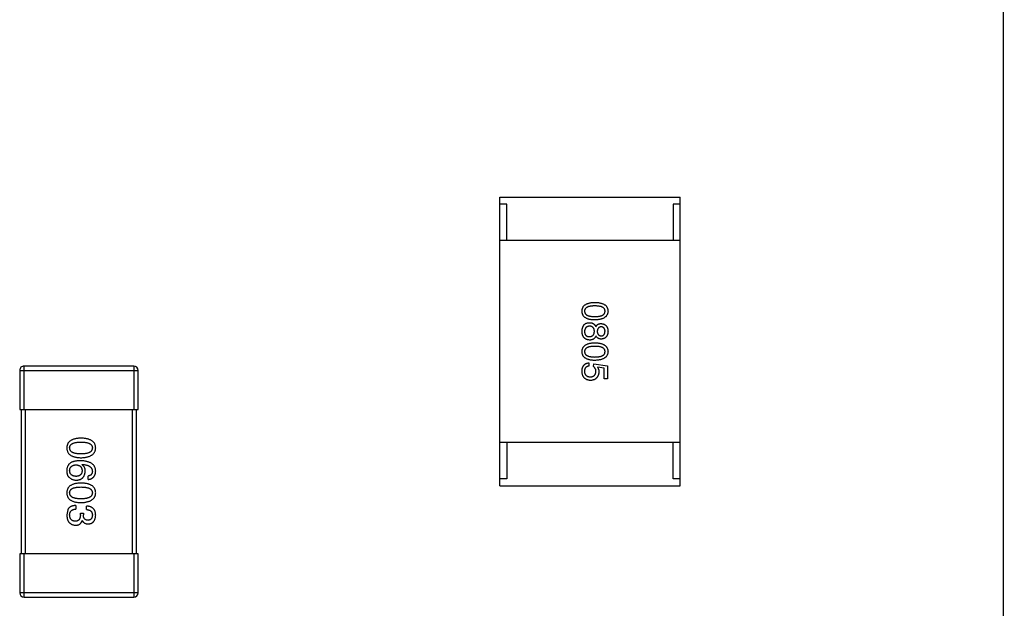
# Model space of a CAD drawing. Header units: inches. Extents: x -100 to 126, y -58 to 58.
# Tile 62 of 118: x 109.39 to 116.21, y -10.32 to -6.24. Entities that reach past the tile are written whole.
import ezdxf

# ---------------------------------------------------------------- set-up
doc = ezdxf.new("R2010")
doc.units = ezdxf.units.IN
doc.header["$LTSCALE"] = 1.21
doc.header["$MEASUREMENT"] = 0
doc.layers.get('0').update_dxf_attribs({"linetype": 'CONTINUOUS'})

msp = doc.modelspace()

# ---------------------------------------------------------------- linework, layer by layer
at = {"color": 7, "linetype": 'Continuous'}
for p, q in [((116.2082, -55.7893), (116.2011, 16.0874)), ((112.7137, -7.4694), (113.9637, -7.4694)), ((112.7137, -9.4694), (112.7137, -7.4694)), ((113.9637, -9.4694), (113.9637, -7.4694)), ((112.7637, -7.5194), (112.7137, -7.5194)), ((112.7637, -7.7694), (112.7637, -7.5194)), ((113.9637, -7.5194), (113.9137, -7.5194)), ((113.9137, -7.5194), (113.9137, -7.7694)), ((113.9637, -7.7694), (112.7137, -7.7694)), ((110.1787, -8.6393), (109.4187, -8.6393)), ((109.4187, -8.9393), (109.4187, -8.6393)), ((110.1787, -8.6393), (110.1787, -8.9393)), ((113.3306, -8.6171), (113.3306, -8.6397)), ((113.3631, -8.6427), (113.3641, -8.624)), ((113.3641, -8.624), (113.4595, -8.6368)), ((113.4378, -8.6535), (113.3896, -8.6466)), ((113.4378, -8.7283), (113.4378, -8.6535)), ((113.4595, -8.6368), (113.4595, -8.7283)), ((109.3887, -8.6693), (110.2087, -8.6693)), ((109.3887, -8.6693), (109.3887, -8.9393)), ((110.2087, -8.9393), (110.2087, -8.6693)), ((113.4595, -8.7283), (113.4378, -8.7283)), ((109.3887, -8.9393), (110.2087, -8.9393)), ((109.3987, -8.9393), (109.3987, -9.9393)), ((109.4287, -9.9393), (109.4287, -8.9393)), ((110.1687, -8.9393), (110.1687, -9.9393)), ((110.1987, -9.9393), (110.1987, -8.9393)), ((113.9637, -9.1694), (112.7137, -9.1694)), ((112.7637, -9.1694), (112.7637, -9.4194)), ((113.9137, -9.4194), (113.9137, -9.1694)), ((109.8188, -9.321), (109.8199, -9.32)), ((109.8625, -9.4249), (109.8625, -9.4008)), ((112.7637, -9.4194), (112.7137, -9.4194)), ((112.7137, -9.4694), (113.9637, -9.4694)), ((113.9637, -9.4194), (113.9137, -9.4194)), ((109.7784, -9.6046), (109.7784, -9.6297)), ((109.8505, -9.633), (109.8505, -9.609)), ((109.7215, -9.6341), (109.715, -9.6702)), ((109.809, -9.6571), (109.8297, -9.6571)), ((109.809, -9.6691), (109.809, -9.6571)), ((109.8297, -9.6571), (109.8297, -9.6702)), ((109.8221, -9.7084), (109.821, -9.7084)), ((110.2087, -9.9393), (109.3887, -9.9393)), ((109.3887, -9.9393), (109.3887, -10.2093)), ((109.4187, -10.2393), (109.4187, -9.9393)), ((110.1787, -9.9393), (110.1787, -10.2393)), ((110.2087, -10.2093), (110.2087, -9.9393)), ((110.2087, -10.2093), (109.3887, -10.2093)), ((109.4187, -10.2393), (110.1787, -10.2393))]:
    msp.add_line(p, q, dxfattribs=at)
for centre, start, end in [((109.4187, -8.6693), 89.9999, 179.9999), ((110.1787, -8.6693), 359.9999, 89.9999), ((109.4187, -10.2093), 179.9999, 269.9999), ((110.1787, -10.2093), 269.9999, 359.9999)]:
    msp.add_arc(centre, 0.03, start, end, dxfattribs=at)
for points, knots in [([(113.2834, -8.2594), (113.2835, -8.257), (113.2837, -8.2524), (113.2849, -8.2456), (113.2867, -8.2393), (113.2892, -8.2334), (113.2924, -8.228), (113.2962, -8.223), (113.3008, -8.2185), (113.3061, -8.2145), (113.3119, -8.2109), (113.3185, -8.2078), (113.3258, -8.2051), (113.3337, -8.2029), (113.3423, -8.201), (113.3516, -8.1997), (113.3615, -8.1988), (113.3684, -8.1986), (113.3719, -8.1984)], [0, 0, 0, 0, 0.059135, 0.115606, 0.169241, 0.221578, 0.273261, 0.324749, 0.377329, 0.431642, 0.488541, 0.548597, 0.612232, 0.680174, 0.752504, 0.829777, 0.912307, 1, 1, 1, 1]), ([(113.3719, -8.223), (113.3691, -8.223), (113.3635, -8.2231), (113.3555, -8.2235), (113.348, -8.2242), (113.3411, -8.2252), (113.3347, -8.2265), (113.3289, -8.228), (113.3236, -8.2299), (113.3189, -8.232), (113.3147, -8.2344), (113.3111, -8.2371), (113.308, -8.2401), (113.3055, -8.2434), (113.3035, -8.247), (113.3021, -8.2509), (113.3013, -8.2551), (113.3012, -8.2579), (113.3011, -8.2594)], [0, 0, 0, 0, 0.096457, 0.187288, 0.27178, 0.350132, 0.423455, 0.491343, 0.554037, 0.612253, 0.666313, 0.717038, 0.764921, 0.811214, 0.856775, 0.902988, 0.950234, 1, 1, 1, 1]), ([(113.3719, -8.1984), (113.3756, -8.1986), (113.3827, -8.1988), (113.393, -8.1997), (113.4025, -8.201), (113.4114, -8.2029), (113.4196, -8.2051), (113.4271, -8.2078), (113.4339, -8.2109), (113.44, -8.2145), (113.4454, -8.2185), (113.4501, -8.223), (113.4542, -8.228), (113.4575, -8.2334), (113.46, -8.2393), (113.4619, -8.2456), (113.4631, -8.2524), (113.4633, -8.257), (113.4634, -8.2594)], [0, 0, 0, 0, 0.088823, 0.172287, 0.250296, 0.323438, 0.392244, 0.456221, 0.516635, 0.573871, 0.628, 0.680335, 0.731489, 0.782557, 0.834044, 0.886738, 0.942089, 1, 1, 1, 1]), ([(113.4428, -8.2594), (113.4427, -8.2579), (113.4426, -8.2551), (113.4418, -8.2509), (113.4404, -8.247), (113.4384, -8.2434), (113.4359, -8.2401), (113.4328, -8.2371), (113.4292, -8.2344), (113.425, -8.232), (113.4203, -8.2299), (113.415, -8.228), (113.4091, -8.2265), (113.4028, -8.2252), (113.3958, -8.2242), (113.3884, -8.2235), (113.3803, -8.2231), (113.3748, -8.223), (113.3719, -8.223)], [0, 0, 0, 0, 0.049764, 0.097007, 0.143217, 0.188577, 0.235116, 0.282997, 0.333719, 0.387776, 0.445989, 0.508679, 0.576563, 0.649481, 0.728235, 0.812722, 0.903548, 1, 1, 1, 1]), ([(113.3719, -8.3204), (113.3684, -8.3203), (113.3615, -8.32), (113.3516, -8.3191), (113.3423, -8.3178), (113.3337, -8.316), (113.3258, -8.3137), (113.3185, -8.311), (113.312, -8.3079), (113.306, -8.3043), (113.3008, -8.3003), (113.2962, -8.2958), (113.2924, -8.2908), (113.2892, -8.2854), (113.2867, -8.2795), (113.2849, -8.2732), (113.2837, -8.2665), (113.2835, -8.2618), (113.2834, -8.2594)], [0, 0, 0, 0, 0.08769, 0.170218, 0.24749, 0.319818, 0.387758, 0.451391, 0.511445, 0.568185, 0.622681, 0.67526, 0.726746, 0.778428, 0.830764, 0.884397, 0.940866, 1, 1, 1, 1]), ([(113.3011, -8.2594), (113.3012, -8.2609), (113.3014, -8.2639), (113.3023, -8.2682), (113.3038, -8.2721), (113.3058, -8.2758), (113.3084, -8.2792), (113.3115, -8.2823), (113.3152, -8.2851), (113.3194, -8.2876), (113.3241, -8.2898), (113.3293, -8.2916), (113.3351, -8.2933), (113.3415, -8.2945), (113.3483, -8.2956), (113.3557, -8.2963), (113.3636, -8.2967), (113.3691, -8.2968), (113.3719, -8.2968)], [0, 0, 0, 0, 0.050879, 0.099377, 0.146973, 0.193618, 0.240619, 0.289461, 0.34047, 0.395283, 0.453059, 0.515633, 0.582666, 0.655287, 0.732971, 0.815933, 0.905166, 1, 1, 1, 1]), ([(113.3719, -8.2968), (113.3748, -8.2968), (113.3803, -8.2967), (113.3884, -8.2963), (113.3959, -8.2956), (113.4028, -8.2946), (113.4091, -8.2932), (113.415, -8.2917), (113.4203, -8.2898), (113.425, -8.2876), (113.4292, -8.2851), (113.4328, -8.2823), (113.4359, -8.2792), (113.4384, -8.2759), (113.4404, -8.2721), (113.4418, -8.2682), (113.4426, -8.2639), (113.4427, -8.2609), (113.4428, -8.2594)], [0, 0, 0, 0, 0.095719, 0.185854, 0.269738, 0.347952, 0.420315, 0.487894, 0.550245, 0.608186, 0.662454, 0.713283, 0.761375, 0.808209, 0.854301, 0.901312, 0.949396, 1, 1, 1, 1]), ([(113.4634, -8.2594), (113.4633, -8.2618), (113.463, -8.2664), (113.4617, -8.273), (113.4597, -8.2792), (113.4571, -8.285), (113.4537, -8.2904), (113.4497, -8.2953), (113.4449, -8.2998), (113.4395, -8.3038), (113.4334, -8.3075), (113.4267, -8.3106), (113.4192, -8.3133), (113.4111, -8.3156), (113.4022, -8.3175), (113.3928, -8.3189), (113.3826, -8.3199), (113.3756, -8.3202), (113.3719, -8.3204)], [0, 0, 0, 0, 0.057415, 0.112361, 0.16496, 0.216437, 0.267441, 0.318839, 0.371478, 0.426325, 0.483626, 0.544235, 0.608673, 0.677374, 0.750405, 0.828394, 0.911525, 1, 1, 1, 1]), ([(113.2834, -8.3993), (113.2835, -8.3973), (113.2837, -8.3933), (113.2844, -8.3875), (113.2854, -8.3819), (113.2868, -8.3765), (113.2884, -8.3713), (113.2903, -8.3663), (113.2926, -8.3615), (113.2943, -8.3585), (113.2952, -8.357)], [0, 0, 0, 0, 0.13653, 0.26876, 0.397215, 0.522413, 0.644414, 0.764201, 0.883142, 1, 1, 1, 1]), ([(113.2952, -8.357), (113.2964, -8.3555), (113.2987, -8.3526), (113.3029, -8.3488), (113.3074, -8.3456), (113.3124, -8.3431), (113.3179, -8.3412), (113.3237, -8.3399), (113.33, -8.3393), (113.3343, -8.3393), (113.3365, -8.3393)], [0, 0, 0, 0, 0.121334, 0.240101, 0.357317, 0.475776, 0.596894, 0.724283, 0.857844, 1, 1, 1, 1]), ([(113.3365, -8.3629), (113.3351, -8.363), (113.3324, -8.3632), (113.3285, -8.3639), (113.3248, -8.3648), (113.3214, -8.3659), (113.3183, -8.3673), (113.3154, -8.369), (113.3128, -8.371), (113.3104, -8.3732), (113.3083, -8.3757), (113.3065, -8.3784), (113.3049, -8.3814), (113.3036, -8.3847), (113.3026, -8.3882), (113.3018, -8.392), (113.3013, -8.3961), (113.3012, -8.3989), (113.3011, -8.4003)], [0, 0, 0, 0, 0.07252, 0.140686, 0.205443, 0.26703, 0.326354, 0.384104, 0.439766, 0.495311, 0.550984, 0.607613, 0.665493, 0.725807, 0.789411, 0.855451, 0.925738, 1, 1, 1, 1]), ([(113.3365, -8.3393), (113.3378, -8.3393), (113.3403, -8.3393), (113.344, -8.3398), (113.3476, -8.3403), (113.351, -8.3411), (113.3543, -8.3421), (113.3574, -8.3434), (113.3603, -8.3449), (113.3631, -8.3467), (113.3657, -8.3486), (113.3682, -8.3508), (113.3706, -8.3532), (113.3727, -8.3559), (113.3748, -8.3588), (113.3766, -8.3619), (113.3783, -8.3653), (113.3793, -8.3676), (113.3798, -8.3688)], [0, 0, 0, 0, 0.068822, 0.135337, 0.199038, 0.261214, 0.321766, 0.381425, 0.440344, 0.498682, 0.556705, 0.615561, 0.675694, 0.73661, 0.799456, 0.863789, 0.930545, 1, 1, 1, 1]), ([(113.369, -8.3993), (113.3689, -8.3979), (113.3688, -8.3952), (113.3683, -8.3913), (113.3676, -8.3876), (113.3666, -8.3841), (113.3654, -8.381), (113.364, -8.3781), (113.3623, -8.3754), (113.3604, -8.373), (113.3583, -8.3708), (113.3559, -8.3689), (113.3532, -8.3673), (113.3503, -8.3659), (113.3472, -8.3647), (113.3439, -8.3638), (113.3403, -8.3632), (113.3378, -8.363), (113.3365, -8.3629)], [0, 0, 0, 0, 0.076562, 0.148189, 0.216609, 0.28142, 0.343253, 0.401799, 0.459138, 0.514974, 0.570421, 0.626257, 0.682679, 0.740336, 0.80046, 0.863813, 0.929909, 1, 1, 1, 1]), ([(113.3798, -8.3688), (113.3806, -8.3669), (113.3821, -8.3633), (113.3852, -8.3585), (113.3888, -8.3543), (113.393, -8.351), (113.3978, -8.3483), (113.4031, -8.3466), (113.409, -8.3454), (113.4131, -8.3453), (113.4152, -8.3452)], [0, 0, 0, 0, 0.132742, 0.256795, 0.375957, 0.492237, 0.609618, 0.731133, 0.860269, 1, 1, 1, 1]), ([(113.4162, -8.3678), (113.4152, -8.3679), (113.4131, -8.3681), (113.4102, -8.3687), (113.4075, -8.3695), (113.4049, -8.3705), (113.4025, -8.3717), (113.4003, -8.3731), (113.3983, -8.3748), (113.3965, -8.3767), (113.3948, -8.3787), (113.3934, -8.3811), (113.3921, -8.3836), (113.3911, -8.3863), (113.3902, -8.3892), (113.3895, -8.3924), (113.3889, -8.3958), (113.3887, -8.3981), (113.3887, -8.3993)], [0, 0, 0, 0, 0.067043, 0.130802, 0.192027, 0.250798, 0.30826, 0.364316, 0.419983, 0.47593, 0.532817, 0.590858, 0.651464, 0.713723, 0.780127, 0.849118, 0.92291, 1, 1, 1, 1]), ([(113.4152, -8.3452), (113.4171, -8.3454), (113.4208, -8.3458), (113.4262, -8.3468), (113.4312, -8.3482), (113.4359, -8.3499), (113.4402, -8.352), (113.4441, -8.3544), (113.4477, -8.3572), (113.4509, -8.3604), (113.4538, -8.3639), (113.4563, -8.3678), (113.4584, -8.372), (113.4601, -8.3766), (113.4615, -8.3815), (113.4625, -8.3868), (113.4632, -8.3924), (113.4633, -8.3963), (113.4634, -8.3983)], [0, 0, 0, 0, 0.071542, 0.139287, 0.203651, 0.265538, 0.324457, 0.381995, 0.437781, 0.493803, 0.549164, 0.606177, 0.66489, 0.725508, 0.788564, 0.85542, 0.925667, 1, 1, 1, 1]), ([(113.4428, -8.3973), (113.4427, -8.3962), (113.4426, -8.394), (113.4422, -8.3909), (113.4416, -8.3879), (113.4408, -8.3852), (113.4398, -8.3826), (113.4386, -8.3803), (113.4372, -8.3781), (113.4356, -8.3762), (113.4339, -8.3744), (113.432, -8.3728), (113.4298, -8.3715), (113.4274, -8.3704), (113.4249, -8.3694), (113.4222, -8.3687), (113.4192, -8.3681), (113.4172, -8.3679), (113.4162, -8.3678)], [0, 0, 0, 0, 0.075557, 0.146611, 0.21444, 0.278495, 0.339982, 0.398623, 0.456136, 0.512069, 0.567701, 0.623634, 0.680708, 0.738987, 0.799416, 0.863245, 0.92995, 1, 1, 1, 1]), ([(113.3375, -8.4593), (113.3354, -8.4591), (113.3313, -8.4588), (113.3253, -8.4579), (113.3198, -8.4564), (113.3146, -8.4546), (113.3098, -8.4523), (113.3054, -8.4496), (113.3014, -8.4464), (113.2978, -8.4429), (113.2946, -8.4389), (113.2918, -8.4345), (113.2894, -8.4296), (113.2874, -8.4244), (113.2858, -8.4187), (113.2846, -8.4126), (113.2837, -8.4061), (113.2835, -8.4016), (113.2834, -8.3993)], [0, 0, 0, 0, 0.06968, 0.135944, 0.198981, 0.258982, 0.317281, 0.373824, 0.42926, 0.484562, 0.540496, 0.597679, 0.656868, 0.718691, 0.783312, 0.851663, 0.923646, 1, 1, 1, 1]), ([(113.3011, -8.4003), (113.3012, -8.4017), (113.3013, -8.4045), (113.3018, -8.4085), (113.3025, -8.4123), (113.3035, -8.4157), (113.3047, -8.419), (113.3062, -8.4218), (113.3079, -8.4245), (113.3099, -8.4269), (113.3121, -8.429), (113.3146, -8.4308), (113.3174, -8.4323), (113.3203, -8.4335), (113.3235, -8.4345), (113.327, -8.4352), (113.3307, -8.4356), (113.3332, -8.4357), (113.3346, -8.4357)], [0, 0, 0, 0, 0.0776, 0.150314, 0.218679, 0.283513, 0.345211, 0.403641, 0.460086, 0.515561, 0.570367, 0.624858, 0.681288, 0.738957, 0.798757, 0.862357, 0.929052, 1, 1, 1, 1]), ([(113.3346, -8.4357), (113.3359, -8.4356), (113.3385, -8.4355), (113.3423, -8.4349), (113.3459, -8.4342), (113.3492, -8.4331), (113.3523, -8.4318), (113.3551, -8.4302), (113.3576, -8.4283), (113.3599, -8.4261), (113.362, -8.4237), (113.3637, -8.421), (113.3653, -8.4181), (113.3665, -8.4148), (113.3676, -8.4113), (113.3683, -8.4075), (113.3688, -8.4035), (113.3689, -8.4007), (113.369, -8.3993)], [0, 0, 0, 0, 0.071413, 0.139516, 0.20324, 0.264153, 0.322833, 0.379219, 0.435209, 0.489722, 0.545298, 0.601932, 0.660517, 0.721325, 0.785533, 0.852903, 0.924101, 1, 1, 1, 1]), ([(113.3798, -8.4308), (113.3793, -8.4319), (113.3783, -8.4342), (113.3766, -8.4375), (113.3747, -8.4405), (113.3728, -8.4433), (113.3706, -8.4458), (113.3684, -8.4482), (113.3659, -8.4503), (113.3634, -8.4522), (113.3606, -8.4539), (113.3578, -8.4554), (113.3547, -8.4566), (113.3516, -8.4576), (113.3482, -8.4583), (113.3448, -8.4589), (113.3412, -8.4592), (113.3388, -8.4593), (113.3375, -8.4593)], [0, 0, 0, 0, 0.069603, 0.136474, 0.200929, 0.263703, 0.324809, 0.384285, 0.443434, 0.501638, 0.560365, 0.618874, 0.678742, 0.739545, 0.801231, 0.865534, 0.931221, 1, 1, 1, 1]), ([(113.4182, -8.4524), (113.416, -8.4524), (113.4119, -8.4523), (113.4059, -8.4512), (113.4003, -8.4495), (113.3952, -8.4472), (113.3906, -8.4441), (113.3865, -8.4403), (113.3828, -8.4359), (113.3808, -8.4325), (113.3798, -8.4308)], [0, 0, 0, 0, 0.138147, 0.267795, 0.391766, 0.511012, 0.62907, 0.748401, 0.871454, 1, 1, 1, 1]), ([(113.3887, -8.3993), (113.3887, -8.4005), (113.3889, -8.4028), (113.3895, -8.4062), (113.3902, -8.4094), (113.3911, -8.4123), (113.3923, -8.415), (113.3935, -8.4176), (113.395, -8.4199), (113.3967, -8.4219), (113.3986, -8.4238), (113.4007, -8.4255), (113.403, -8.4269), (113.4054, -8.4281), (113.4081, -8.4291), (113.4109, -8.4299), (113.414, -8.4305), (113.4161, -8.4307), (113.4172, -8.4308)], [0, 0, 0, 0, 0.075808, 0.148373, 0.216387, 0.281687, 0.343489, 0.403088, 0.460989, 0.517898, 0.573457, 0.629399, 0.685821, 0.744385, 0.803618, 0.866047, 0.931776, 1, 1, 1, 1]), ([(113.4172, -8.4308), (113.4182, -8.4307), (113.4201, -8.4305), (113.4229, -8.4299), (113.4256, -8.429), (113.428, -8.428), (113.4303, -8.4267), (113.4323, -8.4252), (113.4342, -8.4235), (113.4359, -8.4215), (113.4374, -8.4192), (113.4388, -8.4168), (113.4399, -8.4141), (113.4408, -8.4112), (113.4416, -8.408), (113.4422, -8.4047), (113.4426, -8.4011), (113.4427, -8.3986), (113.4428, -8.3973)], [0, 0, 0, 0, 0.064018, 0.124966, 0.182804, 0.239382, 0.294558, 0.348344, 0.403187, 0.458161, 0.51512, 0.574434, 0.635897, 0.701087, 0.76894, 0.842071, 0.918495, 1, 1, 1, 1]), ([(113.4634, -8.3983), (113.4633, -8.4004), (113.4631, -8.4043), (113.4623, -8.41), (113.4613, -8.4154), (113.4599, -8.4204), (113.4583, -8.4251), (113.4562, -8.4294), (113.4539, -8.4334), (113.4512, -8.437), (113.4482, -8.4402), (113.4449, -8.4431), (113.4412, -8.4455), (113.4372, -8.4477), (113.4329, -8.4494), (113.4283, -8.4508), (113.4233, -8.4519), (113.4199, -8.4522), (113.4182, -8.4524)], [0, 0, 0, 0, 0.077526, 0.150841, 0.220702, 0.28656, 0.349565, 0.409651, 0.467804, 0.52441, 0.580445, 0.635614, 0.691632, 0.748826, 0.807408, 0.868814, 0.932776, 1, 1, 1, 1]), ([(113.2834, -8.5392), (113.2835, -8.5368), (113.2837, -8.5321), (113.2849, -8.5254), (113.2867, -8.5191), (113.2892, -8.5132), (113.2924, -8.5078), (113.2962, -8.5028), (113.3008, -8.4983), (113.3061, -8.4943), (113.3119, -8.4907), (113.3185, -8.4876), (113.3258, -8.4849), (113.3337, -8.4826), (113.3423, -8.4808), (113.3516, -8.4795), (113.3615, -8.4786), (113.3684, -8.4783), (113.3719, -8.4782)], [0, 0, 0, 0, 0.059135, 0.115606, 0.169241, 0.221578, 0.273261, 0.324749, 0.377329, 0.431642, 0.488541, 0.548597, 0.612232, 0.680174, 0.752504, 0.829777, 0.912307, 1, 1, 1, 1]), ([(113.3719, -8.5028), (113.3691, -8.5028), (113.3635, -8.5029), (113.3555, -8.5033), (113.348, -8.504), (113.3411, -8.505), (113.3347, -8.5063), (113.3289, -8.5078), (113.3236, -8.5096), (113.3189, -8.5118), (113.3147, -8.5142), (113.3111, -8.5169), (113.308, -8.5199), (113.3055, -8.5232), (113.3035, -8.5268), (113.3021, -8.5307), (113.3013, -8.5349), (113.3012, -8.5377), (113.3011, -8.5392)], [0, 0, 0, 0, 0.096457, 0.187288, 0.27178, 0.350132, 0.423455, 0.491343, 0.554037, 0.612253, 0.666313, 0.717038, 0.764921, 0.811214, 0.856775, 0.902988, 0.950234, 1, 1, 1, 1]), ([(113.3719, -8.4782), (113.3756, -8.4783), (113.3827, -8.4786), (113.393, -8.4795), (113.4025, -8.4808), (113.4114, -8.4826), (113.4196, -8.4849), (113.4271, -8.4876), (113.4339, -8.4907), (113.44, -8.4943), (113.4454, -8.4983), (113.4501, -8.5028), (113.4542, -8.5078), (113.4575, -8.5132), (113.46, -8.5191), (113.4619, -8.5254), (113.4631, -8.5321), (113.4633, -8.5368), (113.4634, -8.5392)], [0, 0, 0, 0, 0.088823, 0.172287, 0.250296, 0.323438, 0.392244, 0.456221, 0.516635, 0.573871, 0.628, 0.680335, 0.731489, 0.782557, 0.834044, 0.886738, 0.942089, 1, 1, 1, 1]), ([(113.4428, -8.5392), (113.4427, -8.5377), (113.4426, -8.5349), (113.4418, -8.5307), (113.4404, -8.5268), (113.4384, -8.5232), (113.4359, -8.5199), (113.4328, -8.5169), (113.4292, -8.5142), (113.425, -8.5118), (113.4203, -8.5096), (113.415, -8.5078), (113.4091, -8.5063), (113.4028, -8.5049), (113.3958, -8.504), (113.3884, -8.5033), (113.3803, -8.5029), (113.3748, -8.5028), (113.3719, -8.5028)], [0, 0, 0, 0, 0.049764, 0.097007, 0.143217, 0.188577, 0.235116, 0.282997, 0.333719, 0.387776, 0.445989, 0.508679, 0.576563, 0.649481, 0.728235, 0.812722, 0.903548, 1, 1, 1, 1]), ([(113.3719, -8.6002), (113.3684, -8.6001), (113.3615, -8.5998), (113.3516, -8.5989), (113.3423, -8.5976), (113.3337, -8.5958), (113.3258, -8.5935), (113.3185, -8.5908), (113.312, -8.5877), (113.306, -8.5841), (113.3008, -8.5801), (113.2962, -8.5756), (113.2924, -8.5706), (113.2892, -8.5652), (113.2867, -8.5593), (113.2849, -8.553), (113.2837, -8.5462), (113.2835, -8.5416), (113.2834, -8.5392)], [0, 0, 0, 0, 0.08769, 0.170218, 0.24749, 0.319818, 0.387758, 0.451391, 0.511445, 0.568185, 0.622681, 0.67526, 0.726746, 0.778428, 0.830764, 0.884397, 0.940866, 1, 1, 1, 1]), ([(113.3011, -8.5392), (113.3012, -8.5407), (113.3014, -8.5437), (113.3023, -8.5479), (113.3038, -8.5519), (113.3058, -8.5556), (113.3084, -8.559), (113.3115, -8.5621), (113.3152, -8.5649), (113.3194, -8.5674), (113.3241, -8.5696), (113.3293, -8.5714), (113.3351, -8.573), (113.3415, -8.5743), (113.3483, -8.5753), (113.3557, -8.5761), (113.3636, -8.5765), (113.3691, -8.5765), (113.3719, -8.5766)], [0, 0, 0, 0, 0.050879, 0.099377, 0.146973, 0.193618, 0.240619, 0.289461, 0.34047, 0.395283, 0.453059, 0.515633, 0.582666, 0.655287, 0.732971, 0.815933, 0.905166, 1, 1, 1, 1]), ([(113.3719, -8.5766), (113.3748, -8.5765), (113.3803, -8.5765), (113.3884, -8.5761), (113.3959, -8.5753), (113.4028, -8.5743), (113.4091, -8.573), (113.415, -8.5714), (113.4203, -8.5696), (113.425, -8.5674), (113.4292, -8.5649), (113.4328, -8.5621), (113.4359, -8.559), (113.4384, -8.5556), (113.4404, -8.5519), (113.4418, -8.5479), (113.4426, -8.5436), (113.4427, -8.5407), (113.4428, -8.5392)], [0, 0, 0, 0, 0.095719, 0.185854, 0.269738, 0.347952, 0.420315, 0.487894, 0.550245, 0.608186, 0.662454, 0.713283, 0.761375, 0.808209, 0.854301, 0.901312, 0.949396, 1, 1, 1, 1]), ([(113.4634, -8.5392), (113.4633, -8.5415), (113.463, -8.5461), (113.4617, -8.5528), (113.4597, -8.559), (113.4571, -8.5648), (113.4537, -8.5702), (113.4497, -8.5751), (113.4449, -8.5796), (113.4395, -8.5836), (113.4334, -8.5872), (113.4267, -8.5904), (113.4192, -8.5931), (113.4111, -8.5954), (113.4022, -8.5972), (113.3928, -8.5987), (113.3826, -8.5997), (113.3756, -8.6), (113.3719, -8.6002)], [0, 0, 0, 0, 0.057415, 0.112361, 0.16496, 0.216437, 0.267441, 0.318839, 0.371478, 0.426325, 0.483626, 0.544235, 0.608673, 0.677374, 0.750405, 0.828394, 0.911525, 1, 1, 1, 1]), ([(113.2834, -8.6742), (113.2835, -8.6721), (113.2836, -8.6679), (113.2843, -8.662), (113.2853, -8.6564), (113.2866, -8.6511), (113.2883, -8.6462), (113.2904, -8.6417), (113.2928, -8.6376), (113.2957, -8.6338), (113.2987, -8.6304), (113.3023, -8.6274), (113.3061, -8.6247), (113.3104, -8.6225), (113.3149, -8.6205), (113.3198, -8.619), (113.3251, -8.6178), (113.3287, -8.6174), (113.3306, -8.6171)], [0, 0, 0, 0, 0.07675, 0.149009, 0.217978, 0.283063, 0.345633, 0.405367, 0.463029, 0.519693, 0.575209, 0.63084, 0.687188, 0.744755, 0.80458, 0.866456, 0.931455, 1, 1, 1, 1]), ([(113.3306, -8.6397), (113.3294, -8.6399), (113.327, -8.6403), (113.3235, -8.6411), (113.3203, -8.6422), (113.3173, -8.6435), (113.3145, -8.6451), (113.312, -8.6469), (113.3097, -8.649), (113.3077, -8.6513), (113.3059, -8.6538), (113.3044, -8.6566), (113.303, -8.6596), (113.302, -8.6628), (113.3011, -8.6663), (113.3006, -8.67), (113.3002, -8.674), (113.3001, -8.6767), (113.3001, -8.6781)], [0, 0, 0, 0, 0.06824, 0.133365, 0.195311, 0.254979, 0.31258, 0.369355, 0.42502, 0.480685, 0.537071, 0.594926, 0.654594, 0.71717, 0.782295, 0.851087, 0.923352, 1, 1, 1, 1]), ([(113.3798, -8.6761), (113.3798, -8.6745), (113.3797, -8.6711), (113.3788, -8.6663), (113.3775, -8.6617), (113.3757, -8.6574), (113.3733, -8.6533), (113.3704, -8.6495), (113.367, -8.6459), (113.3644, -8.6438), (113.3631, -8.6427)], [0, 0, 0, 0, 0.129611, 0.255135, 0.377151, 0.497362, 0.617547, 0.740801, 0.867529, 1, 1, 1, 1]), ([(113.3896, -8.6466), (113.3905, -8.6479), (113.3922, -8.6503), (113.3944, -8.6542), (113.3963, -8.6582), (113.3978, -8.6623), (113.399, -8.6666), (113.3998, -8.671), (113.4003, -8.6755), (113.4004, -8.6785), (113.4005, -8.6801)], [0, 0, 0, 0, 0.126876, 0.250969, 0.374496, 0.497315, 0.61991, 0.744391, 0.870512, 1, 1, 1, 1]), ([(113.3434, -8.7391), (113.341, -8.7389), (113.3364, -8.7385), (113.3297, -8.7374), (113.3234, -8.7357), (113.3176, -8.7337), (113.3122, -8.7312), (113.3073, -8.7282), (113.3028, -8.7248), (113.2988, -8.721), (113.2953, -8.7166), (113.2922, -8.7119), (113.2895, -8.7067), (113.2874, -8.701), (113.2857, -8.695), (113.2845, -8.6884), (113.2837, -8.6814), (113.2835, -8.6766), (113.2834, -8.6742)], [0, 0, 0, 0, 0.072059, 0.140306, 0.204979, 0.266634, 0.325874, 0.383142, 0.43925, 0.494606, 0.550243, 0.607052, 0.665283, 0.725601, 0.788702, 0.855342, 0.925663, 1, 1, 1, 1]), ([(113.3001, -8.6781), (113.3003, -8.6795), (113.3006, -8.6821), (113.3013, -8.6859), (113.3024, -8.6895), (113.3037, -8.6929), (113.3053, -8.696), (113.3071, -8.6989), (113.3093, -8.7016), (113.3116, -8.704), (113.3143, -8.7061), (113.3173, -8.7081), (113.3205, -8.7098), (113.324, -8.7112), (113.3277, -8.7124), (113.3317, -8.7134), (113.336, -8.7141), (113.3389, -8.7144), (113.3405, -8.7145)], [0, 0, 0, 0, 0.067726, 0.132546, 0.194993, 0.254797, 0.312461, 0.369383, 0.42535, 0.481426, 0.538244, 0.596335, 0.656445, 0.71861, 0.783506, 0.852071, 0.923924, 1, 1, 1, 1]), ([(113.3405, -8.7145), (113.342, -8.7144), (113.3449, -8.7142), (113.3492, -8.7135), (113.3532, -8.7127), (113.3569, -8.7114), (113.3603, -8.71), (113.3635, -8.7083), (113.3664, -8.7063), (113.369, -8.704), (113.3714, -8.7014), (113.3734, -8.6986), (113.3752, -8.6955), (113.3767, -8.6921), (113.3779, -8.6885), (113.3788, -8.6846), (113.3795, -8.6805), (113.3797, -8.6776), (113.3798, -8.6761)], [0, 0, 0, 0, 0.073549, 0.143536, 0.210228, 0.273048, 0.333445, 0.391906, 0.448817, 0.504546, 0.560621, 0.616911, 0.67411, 0.733659, 0.795545, 0.859934, 0.928168, 1, 1, 1, 1]), ([(113.4005, -8.6801), (113.4002, -8.6823), (113.3998, -8.6867), (113.3986, -8.693), (113.3971, -8.6989), (113.3952, -8.7044), (113.3929, -8.7095), (113.3903, -8.7142), (113.3872, -8.7185), (113.3838, -8.7224), (113.38, -8.7259), (113.3759, -8.7291), (113.3714, -8.7317), (113.3665, -8.734), (113.3613, -8.7359), (113.3556, -8.7374), (113.3497, -8.7385), (113.3455, -8.7389), (113.3434, -8.7391)], [0, 0, 0, 0, 0.074169, 0.144191, 0.211174, 0.274715, 0.33616, 0.395289, 0.452703, 0.509444, 0.565799, 0.622393, 0.679639, 0.738541, 0.799819, 0.863216, 0.929944, 1, 1, 1, 1]), ([(109.8133, -9.1383), (109.8094, -9.1384), (109.8018, -9.1387), (109.7907, -9.1397), (109.7804, -9.1412), (109.7709, -9.1432), (109.7621, -9.1457), (109.754, -9.1487), (109.7467, -9.1521), (109.7401, -9.1562), (109.7343, -9.1606), (109.7292, -9.1656), (109.7249, -9.1712), (109.7214, -9.1772), (109.7186, -9.1837), (109.7166, -9.1907), (109.7153, -9.1982), (109.7151, -9.2034), (109.715, -9.2061)], [0, 0, 0, 0, 0.087693, 0.170223, 0.247496, 0.319826, 0.387768, 0.451403, 0.511459, 0.568358, 0.622671, 0.675251, 0.726739, 0.778422, 0.830759, 0.884394, 0.940865, 1, 1, 1, 1]), ([(109.715, -9.2061), (109.7151, -9.2087), (109.7153, -9.2139), (109.7166, -9.2214), (109.7186, -9.2284), (109.7214, -9.2349), (109.7249, -9.2409), (109.7292, -9.2465), (109.7343, -9.2515), (109.7401, -9.256), (109.7467, -9.26), (109.754, -9.2634), (109.7621, -9.2664), (109.7709, -9.2689), (109.7804, -9.2709), (109.7907, -9.2724), (109.8018, -9.2734), (109.8094, -9.2737), (109.8133, -9.2738)], [0, 0, 0, 0, 0.059134, 0.115603, 0.169236, 0.221572, 0.273254, 0.32474, 0.377319, 0.431815, 0.488555, 0.548609, 0.612242, 0.680182, 0.75251, 0.829782, 0.91231, 1, 1, 1, 1]), ([(109.7346, -9.2061), (109.7347, -9.2044), (109.7348, -9.2012), (109.7357, -9.1966), (109.7373, -9.1923), (109.7395, -9.1883), (109.7423, -9.1846), (109.7457, -9.1813), (109.7497, -9.1783), (109.7544, -9.1756), (109.7596, -9.1732), (109.7655, -9.1711), (109.772, -9.1695), (109.7791, -9.168), (109.7868, -9.1669), (109.7951, -9.1662), (109.804, -9.1657), (109.8102, -9.1656), (109.8133, -9.1656)], [0, 0, 0, 0, 0.049766, 0.097012, 0.143225, 0.188786, 0.235079, 0.282962, 0.333687, 0.387747, 0.445963, 0.508657, 0.576545, 0.649868, 0.72822, 0.812712, 0.903543, 1, 1, 1, 1]), ([(109.8133, -9.2476), (109.8102, -9.2476), (109.8041, -9.2475), (109.7953, -9.247), (109.7871, -9.2462), (109.7795, -9.2451), (109.7724, -9.2437), (109.766, -9.2419), (109.7602, -9.2398), (109.7549, -9.2373), (109.7503, -9.2346), (109.7462, -9.2315), (109.7427, -9.2281), (109.7399, -9.2243), (109.7376, -9.2202), (109.736, -9.2158), (109.735, -9.211), (109.7348, -9.2077), (109.7346, -9.2061)], [0, 0, 0, 0, 0.094834, 0.184067, 0.267029, 0.344713, 0.417334, 0.484367, 0.546941, 0.604717, 0.65953, 0.710539, 0.759381, 0.806382, 0.853027, 0.900623, 0.949121, 1, 1, 1, 1]), ([(109.915, -9.2061), (109.9149, -9.2034), (109.9146, -9.1982), (109.9133, -9.1907), (109.9112, -9.1837), (109.9084, -9.1772), (109.9047, -9.1711), (109.9002, -9.1656), (109.895, -9.1606), (109.889, -9.1562), (109.8822, -9.1521), (109.8746, -9.1487), (109.8663, -9.1457), (109.8572, -9.1432), (109.8473, -9.1412), (109.8367, -9.1397), (109.8253, -9.1387), (109.8174, -9.1384), (109.8133, -9.1383)], [0, 0, 0, 0, 0.057911, 0.113262, 0.165956, 0.217443, 0.268511, 0.319665, 0.372, 0.426129, 0.483365, 0.543779, 0.607756, 0.676562, 0.749704, 0.827713, 0.911177, 1, 1, 1, 1]), ([(109.8133, -9.1656), (109.8165, -9.1656), (109.8227, -9.1657), (109.8316, -9.1662), (109.8399, -9.1669), (109.8476, -9.168), (109.8547, -9.1695), (109.8612, -9.1711), (109.867, -9.1732), (109.8723, -9.1756), (109.8769, -9.1783), (109.881, -9.1812), (109.8844, -9.1846), (109.8872, -9.1883), (109.8894, -9.1923), (109.8909, -9.1966), (109.8918, -9.2012), (109.892, -9.2044), (109.892, -9.2061)], [0, 0, 0, 0, 0.096452, 0.187278, 0.271765, 0.350519, 0.423437, 0.491321, 0.554011, 0.612224, 0.666281, 0.717003, 0.764884, 0.811423, 0.856783, 0.902993, 0.950236, 1, 1, 1, 1]), ([(109.8133, -9.2738), (109.8174, -9.2736), (109.8252, -9.2733), (109.8365, -9.2722), (109.847, -9.2705), (109.8568, -9.2685), (109.8658, -9.266), (109.8741, -9.2629), (109.8817, -9.2594), (109.8884, -9.2554), (109.8945, -9.2509), (109.8997, -9.2459), (109.9042, -9.2405), (109.908, -9.2345), (109.9109, -9.2281), (109.9131, -9.2212), (109.9145, -9.2138), (109.9148, -9.2087), (109.915, -9.2061)], [0, 0, 0, 0, 0.088475, 0.171606, 0.249595, 0.322626, 0.391327, 0.455765, 0.516374, 0.573675, 0.628522, 0.681161, 0.732559, 0.783563, 0.83504, 0.887639, 0.942585, 1, 1, 1, 1]), ([(109.892, -9.2061), (109.892, -9.2077), (109.8918, -9.211), (109.8909, -9.2158), (109.8894, -9.2202), (109.8872, -9.2243), (109.8844, -9.228), (109.881, -9.2315), (109.8769, -9.2346), (109.8723, -9.2374), (109.867, -9.2398), (109.8612, -9.2419), (109.8547, -9.2436), (109.8476, -9.2451), (109.8399, -9.2462), (109.8316, -9.247), (109.8227, -9.2475), (109.8165, -9.2476), (109.8133, -9.2476)], [0, 0, 0, 0, 0.050604, 0.098688, 0.145699, 0.191791, 0.238625, 0.286717, 0.337546, 0.391814, 0.449755, 0.512106, 0.579685, 0.652048, 0.730262, 0.814146, 0.904281, 1, 1, 1, 1]), ([(109.7412, -9.309), (109.7392, -9.3105), (109.7352, -9.3134), (109.7301, -9.3187), (109.7256, -9.3243), (109.7219, -9.3306), (109.719, -9.3373), (109.7169, -9.3446), (109.7154, -9.3523), (109.7151, -9.3576), (109.715, -9.3604)], [0, 0, 0, 0, 0.125033, 0.246266, 0.36603, 0.485265, 0.606781, 0.732144, 0.862551, 1, 1, 1, 1]), ([(109.7346, -9.3648), (109.7347, -9.3632), (109.7348, -9.3601), (109.7355, -9.3556), (109.7364, -9.3513), (109.7377, -9.3474), (109.7393, -9.3438), (109.7413, -9.3405), (109.7435, -9.3374), (109.7461, -9.3347), (109.749, -9.3322), (109.7523, -9.3301), (109.7558, -9.3281), (109.7597, -9.3266), (109.7639, -9.3253), (109.7684, -9.3243), (109.7733, -9.3235), (109.7766, -9.3233), (109.7784, -9.3232)], [0, 0, 0, 0, 0.070403, 0.137196, 0.200053, 0.260887, 0.31876, 0.37535, 0.430743, 0.485927, 0.541678, 0.598832, 0.657726, 0.719441, 0.783504, 0.851852, 0.923533, 1, 1, 1, 1]), ([(109.809, -9.2948), (109.8054, -9.2948), (109.7985, -9.2949), (109.7885, -9.2956), (109.7791, -9.2967), (109.7703, -9.2983), (109.7621, -9.3002), (109.7545, -9.3026), (109.7476, -9.3055), (109.7433, -9.3079), (109.7412, -9.309)], [0, 0, 0, 0, 0.151498, 0.29521, 0.430242, 0.557137, 0.677306, 0.790845, 0.898111, 1, 1, 1, 1]), ([(109.7784, -9.3232), (109.78, -9.3233), (109.7833, -9.3236), (109.788, -9.3242), (109.7925, -9.3253), (109.7966, -9.3265), (109.8004, -9.328), (109.8038, -9.3299), (109.807, -9.332), (109.8098, -9.3344), (109.8123, -9.3371), (109.8145, -9.3401), (109.8165, -9.3433), (109.818, -9.3468), (109.8192, -9.3506), (109.8202, -9.3547), (109.8208, -9.3591), (109.8209, -9.3621), (109.821, -9.3637)], [0, 0, 0, 0, 0.076072, 0.148369, 0.216753, 0.281358, 0.342792, 0.401604, 0.458929, 0.514444, 0.569818, 0.625343, 0.681554, 0.739608, 0.800134, 0.863477, 0.929547, 1, 1, 1, 1]), ([(109.915, -9.3669), (109.9148, -9.3641), (109.9145, -9.3586), (109.913, -9.3506), (109.9107, -9.3431), (109.9077, -9.3362), (109.9038, -9.3297), (109.8991, -9.3239), (109.8937, -9.3185), (109.8873, -9.3138), (109.8803, -9.3095), (109.8724, -9.3058), (109.8638, -9.3026), (109.8543, -9.3), (109.8441, -9.2978), (109.8331, -9.2963), (109.8213, -9.2952), (109.8132, -9.2949), (109.809, -9.2948)], [0, 0, 0, 0, 0.058957, 0.115262, 0.16907, 0.221312, 0.273147, 0.324961, 0.377649, 0.432026, 0.488925, 0.549039, 0.612912, 0.680653, 0.753056, 0.830314, 0.912483, 1, 1, 1, 1]), ([(109.8428, -9.3669), (109.8428, -9.3643), (109.8427, -9.3592), (109.8415, -9.3519), (109.8396, -9.3452), (109.837, -9.3391), (109.8336, -9.3336), (109.8294, -9.3287), (109.8245, -9.3245), (109.8207, -9.3222), (109.8188, -9.321)], [0, 0, 0, 0, 0.144617, 0.279572, 0.40596, 0.526097, 0.64389, 0.760003, 0.877724, 1, 1, 1, 1]), ([(109.8199, -9.32), (109.8227, -9.3202), (109.8282, -9.3206), (109.8362, -9.3216), (109.8436, -9.3229), (109.8505, -9.3244), (109.8569, -9.3263), (109.8628, -9.3285), (109.8681, -9.331), (109.8729, -9.3337), (109.8771, -9.3369), (109.8809, -9.3402), (109.8841, -9.3439), (109.8867, -9.348), (109.889, -9.3523), (109.8905, -9.3569), (109.8916, -9.3618), (109.8919, -9.3652), (109.892, -9.3669)], [0, 0, 0, 0, 0.089218, 0.173709, 0.252753, 0.326963, 0.397099, 0.462534, 0.524018, 0.582178, 0.637235, 0.689955, 0.741228, 0.791618, 0.841661, 0.892925, 0.945259, 1, 1, 1, 1]), ([(109.715, -9.3604), (109.7149, -9.3632), (109.7148, -9.3686), (109.7155, -9.3764), (109.7166, -9.3836), (109.7184, -9.3901), (109.7207, -9.396), (109.7237, -9.4012), (109.7271, -9.4058), (109.73, -9.4083), (109.7314, -9.4096)], [0, 0, 0, 0, 0.156782, 0.301945, 0.436395, 0.561474, 0.678489, 0.78853, 0.894967, 1, 1, 1, 1]), ([(109.7314, -9.4096), (109.7331, -9.4111), (109.7365, -9.4142), (109.7421, -9.4183), (109.7479, -9.4216), (109.754, -9.4245), (109.7603, -9.4266), (109.7668, -9.4281), (109.7736, -9.429), (109.7782, -9.4292), (109.7805, -9.4292)], [0, 0, 0, 0, 0.129393, 0.255335, 0.378531, 0.500878, 0.622934, 0.746191, 0.87096, 1, 1, 1, 1]), ([(109.7795, -9.403), (109.7777, -9.4029), (109.7744, -9.4027), (109.7695, -9.402), (109.765, -9.4011), (109.7607, -9.3999), (109.7568, -9.3985), (109.7532, -9.3967), (109.7499, -9.3947), (109.7469, -9.3924), (109.7443, -9.3899), (109.7419, -9.3871), (109.7399, -9.384), (109.7382, -9.3807), (109.7368, -9.3771), (109.7357, -9.3732), (109.735, -9.3691), (109.7348, -9.3662), (109.7346, -9.3648)], [0, 0, 0, 0, 0.078863, 0.153308, 0.223539, 0.289857, 0.35341, 0.413572, 0.471721, 0.528235, 0.584279, 0.638781, 0.69466, 0.751251, 0.809198, 0.869697, 0.933318, 1, 1, 1, 1]), ([(109.821, -9.3637), (109.8209, -9.3652), (109.8208, -9.3681), (109.8202, -9.3723), (109.8193, -9.3763), (109.8181, -9.38), (109.8165, -9.3835), (109.8147, -9.3866), (109.8125, -9.3895), (109.8101, -9.3922), (109.8073, -9.3945), (109.8043, -9.3966), (109.8009, -9.3983), (109.7972, -9.3998), (109.7932, -9.401), (109.7889, -9.402), (109.7843, -9.4027), (109.7811, -9.4029), (109.7795, -9.403)], [0, 0, 0, 0, 0.069884, 0.136529, 0.199638, 0.259844, 0.317774, 0.374356, 0.430026, 0.485148, 0.5409, 0.597889, 0.657472, 0.718614, 0.783613, 0.85129, 0.923712, 1, 1, 1, 1]), ([(109.7805, -9.4292), (109.7829, -9.4291), (109.7875, -9.4289), (109.7941, -9.4279), (109.8003, -9.4265), (109.8061, -9.4247), (109.8115, -9.4224), (109.8165, -9.4195), (109.821, -9.4164), (109.8251, -9.4126), (109.8288, -9.4085), (109.8322, -9.4039), (109.835, -9.3988), (109.8374, -9.3933), (109.8394, -9.3874), (109.841, -9.381), (109.8422, -9.3741), (109.8426, -9.3694), (109.8428, -9.3669)], [0, 0, 0, 0, 0.071527, 0.139094, 0.20346, 0.264939, 0.323904, 0.381383, 0.437591, 0.493343, 0.549401, 0.606085, 0.664838, 0.725424, 0.788712, 0.855452, 0.925772, 1, 1, 1, 1]), ([(109.892, -9.3669), (109.892, -9.3692), (109.8918, -9.3735), (109.8904, -9.3797), (109.8881, -9.3851), (109.8848, -9.3898), (109.8805, -9.3937), (109.8754, -9.3969), (109.8693, -9.3993), (109.8648, -9.4003), (109.8625, -9.4008)], [0, 0, 0, 0, 0.136586, 0.261496, 0.378089, 0.490612, 0.605522, 0.725767, 0.8561, 1, 1, 1, 1]), ([(109.8625, -9.4249), (109.8645, -9.4246), (109.8684, -9.4241), (109.874, -9.4228), (109.8793, -9.4213), (109.8842, -9.4193), (109.8888, -9.417), (109.893, -9.4142), (109.8968, -9.4112), (109.9003, -9.4077), (109.9034, -9.4039), (109.9062, -9.3997), (109.9086, -9.3951), (109.9106, -9.3902), (109.9122, -9.3849), (109.9135, -9.3792), (109.9144, -9.3732), (109.9148, -9.3691), (109.915, -9.3669)], [0, 0, 0, 0, 0.06947, 0.136096, 0.199592, 0.260665, 0.319672, 0.377156, 0.433415, 0.489984, 0.546535, 0.604276, 0.663499, 0.725182, 0.788953, 0.855683, 0.926216, 1, 1, 1, 1]), ([(109.8133, -9.4492), (109.8094, -9.4493), (109.8018, -9.4496), (109.7907, -9.4506), (109.7804, -9.452), (109.7709, -9.4541), (109.7621, -9.4566), (109.754, -9.4596), (109.7467, -9.463), (109.7401, -9.467), (109.7343, -9.4715), (109.7292, -9.4765), (109.7249, -9.482), (109.7214, -9.4881), (109.7186, -9.4946), (109.7166, -9.5016), (109.7153, -9.5091), (109.7151, -9.5143), (109.715, -9.5169)], [0, 0, 0, 0, 0.087693, 0.170223, 0.247496, 0.319826, 0.387768, 0.451403, 0.511459, 0.568358, 0.622671, 0.675251, 0.726739, 0.778422, 0.830759, 0.884394, 0.940865, 1, 1, 1, 1]), ([(109.7346, -9.5169), (109.7347, -9.5153), (109.7348, -9.5121), (109.7357, -9.5075), (109.7373, -9.5031), (109.7395, -9.4992), (109.7423, -9.4955), (109.7457, -9.4921), (109.7497, -9.4891), (109.7544, -9.4865), (109.7596, -9.4841), (109.7655, -9.482), (109.772, -9.4804), (109.7791, -9.4789), (109.7868, -9.4778), (109.7951, -9.4771), (109.804, -9.4766), (109.8102, -9.4765), (109.8133, -9.4765)], [0, 0, 0, 0, 0.049766, 0.097012, 0.143225, 0.188786, 0.235079, 0.282962, 0.333687, 0.387747, 0.445963, 0.508657, 0.576545, 0.649868, 0.72822, 0.812712, 0.903543, 1, 1, 1, 1]), ([(109.915, -9.5169), (109.9149, -9.5143), (109.9146, -9.5091), (109.9133, -9.5016), (109.9112, -9.4946), (109.9084, -9.488), (109.9047, -9.482), (109.9002, -9.4765), (109.895, -9.4715), (109.889, -9.467), (109.8822, -9.463), (109.8746, -9.4596), (109.8663, -9.4565), (109.8572, -9.4541), (109.8473, -9.452), (109.8367, -9.4506), (109.8253, -9.4496), (109.8174, -9.4493), (109.8133, -9.4492)], [0, 0, 0, 0, 0.057911, 0.113262, 0.165956, 0.217443, 0.268511, 0.319665, 0.372, 0.426129, 0.483365, 0.543779, 0.607756, 0.676562, 0.749704, 0.827713, 0.911177, 1, 1, 1, 1]), ([(109.8133, -9.4765), (109.8165, -9.4765), (109.8227, -9.4766), (109.8316, -9.4771), (109.8399, -9.4778), (109.8476, -9.4789), (109.8547, -9.4804), (109.8612, -9.482), (109.867, -9.4841), (109.8723, -9.4865), (109.8769, -9.4891), (109.881, -9.4921), (109.8844, -9.4955), (109.8872, -9.4991), (109.8894, -9.5031), (109.8909, -9.5074), (109.8918, -9.5121), (109.892, -9.5153), (109.892, -9.5169)], [0, 0, 0, 0, 0.096452, 0.187278, 0.271765, 0.350519, 0.423437, 0.491321, 0.554011, 0.612224, 0.666281, 0.717003, 0.764884, 0.811423, 0.856783, 0.902993, 0.950236, 1, 1, 1, 1]), ([(109.715, -9.5169), (109.7151, -9.5196), (109.7153, -9.5247), (109.7166, -9.5323), (109.7186, -9.5393), (109.7214, -9.5458), (109.7249, -9.5518), (109.7292, -9.5573), (109.7343, -9.5623), (109.7401, -9.5668), (109.7467, -9.5708), (109.754, -9.5743), (109.7621, -9.5773), (109.7709, -9.5798), (109.7804, -9.5818), (109.7907, -9.5833), (109.8018, -9.5843), (109.8094, -9.5845), (109.8133, -9.5847)], [0, 0, 0, 0, 0.059134, 0.115603, 0.169236, 0.221572, 0.273254, 0.32474, 0.377319, 0.431815, 0.488555, 0.548609, 0.612242, 0.680182, 0.75251, 0.829782, 0.91231, 1, 1, 1, 1]), ([(109.8133, -9.5584), (109.8102, -9.5584), (109.8041, -9.5584), (109.7953, -9.5579), (109.7871, -9.5571), (109.7795, -9.556), (109.7724, -9.5545), (109.766, -9.5527), (109.7602, -9.5507), (109.7549, -9.5482), (109.7503, -9.5454), (109.7462, -9.5423), (109.7427, -9.5389), (109.7399, -9.5352), (109.7376, -9.5311), (109.736, -9.5266), (109.735, -9.5219), (109.7348, -9.5186), (109.7346, -9.5169)], [0, 0, 0, 0, 0.094834, 0.184067, 0.267029, 0.344713, 0.417334, 0.484367, 0.546941, 0.604717, 0.65953, 0.710539, 0.759381, 0.806382, 0.853027, 0.900623, 0.949121, 1, 1, 1, 1]), ([(109.8133, -9.5847), (109.8174, -9.5845), (109.8252, -9.5842), (109.8365, -9.583), (109.847, -9.5814), (109.8568, -9.5794), (109.8658, -9.5768), (109.8741, -9.5738), (109.8817, -9.5703), (109.8884, -9.5663), (109.8945, -9.5618), (109.8997, -9.5568), (109.9042, -9.5513), (109.908, -9.5454), (109.9109, -9.5389), (109.9131, -9.532), (109.9145, -9.5246), (109.9148, -9.5195), (109.915, -9.5169)], [0, 0, 0, 0, 0.088475, 0.171606, 0.249595, 0.322626, 0.391327, 0.455765, 0.516374, 0.573675, 0.628522, 0.681161, 0.732559, 0.783563, 0.83504, 0.887639, 0.942585, 1, 1, 1, 1]), ([(109.892, -9.5169), (109.892, -9.5186), (109.8918, -9.5219), (109.8909, -9.5266), (109.8894, -9.5311), (109.8872, -9.5352), (109.8844, -9.5389), (109.881, -9.5424), (109.8769, -9.5454), (109.8723, -9.5482), (109.867, -9.5506), (109.8612, -9.5528), (109.8547, -9.5545), (109.8476, -9.556), (109.8399, -9.5571), (109.8316, -9.5579), (109.8227, -9.5584), (109.8165, -9.5584), (109.8133, -9.5584)], [0, 0, 0, 0, 0.050604, 0.098688, 0.145699, 0.191791, 0.238625, 0.286717, 0.337546, 0.391814, 0.449755, 0.512106, 0.579685, 0.652048, 0.730262, 0.814146, 0.904281, 1, 1, 1, 1]), ([(109.7784, -9.6046), (109.7766, -9.6047), (109.7731, -9.6048), (109.768, -9.6052), (109.7631, -9.6059), (109.7585, -9.6068), (109.7541, -9.6079), (109.7499, -9.6092), (109.746, -9.6107), (109.7423, -9.6125), (109.7389, -9.6144), (109.7356, -9.6166), (109.7327, -9.619), (109.73, -9.6216), (109.7275, -9.6244), (109.7253, -9.6274), (109.7232, -9.6306), (109.7221, -9.6329), (109.7215, -9.6341)], [0, 0, 0, 0, 0.078937, 0.154495, 0.226898, 0.296844, 0.363348, 0.427781, 0.48946, 0.549586, 0.607902, 0.664733, 0.720805, 0.776157, 0.831175, 0.886736, 0.943094, 1, 1, 1, 1]), ([(109.915, -9.6724), (109.9149, -9.6698), (109.9147, -9.6649), (109.9138, -9.6579), (109.9125, -9.6512), (109.9106, -9.6451), (109.9083, -9.6394), (109.9055, -9.6342), (109.9022, -9.6295), (109.8984, -9.6253), (109.8941, -9.6215), (109.8893, -9.6183), (109.884, -9.6155), (109.8782, -9.6132), (109.872, -9.6114), (109.8652, -9.6101), (109.858, -9.6092), (109.8531, -9.609), (109.8505, -9.609)], [0, 0, 0, 0, 0.073232, 0.142595, 0.207997, 0.270074, 0.329156, 0.386529, 0.441846, 0.496976, 0.551877, 0.607941, 0.665637, 0.725446, 0.788542, 0.855101, 0.925196, 1, 1, 1, 1]), ([(109.715, -9.6702), (109.7151, -9.6729), (109.7153, -9.6782), (109.7163, -9.686), (109.7177, -9.6932), (109.7195, -9.6999), (109.7217, -9.7062), (109.7245, -9.7119), (109.7276, -9.7171), (109.7313, -9.7219), (109.7353, -9.7261), (109.7399, -9.7298), (109.7448, -9.733), (109.7503, -9.7357), (109.7561, -9.7379), (109.7624, -9.7395), (109.7691, -9.7407), (109.7738, -9.741), (109.7762, -9.7412)], [0, 0, 0, 0, 0.078078, 0.151942, 0.221594, 0.28726, 0.350176, 0.409768, 0.467648, 0.523784, 0.578904, 0.634014, 0.689819, 0.746826, 0.805875, 0.867063, 0.931764, 1, 1, 1, 1]), ([(109.7346, -9.6713), (109.7347, -9.6696), (109.7347, -9.6664), (109.7353, -9.6618), (109.7361, -9.6575), (109.7373, -9.6535), (109.7388, -9.6498), (109.7407, -9.6464), (109.743, -9.6434), (109.7455, -9.6406), (109.7485, -9.6382), (109.7517, -9.636), (109.7553, -9.6342), (109.7593, -9.6326), (109.7636, -9.6314), (109.7682, -9.6306), (109.7732, -9.6299), (109.7766, -9.6298), (109.7784, -9.6297)], [0, 0, 0, 0, 0.071272, 0.13882, 0.201858, 0.262757, 0.320043, 0.376709, 0.431462, 0.486034, 0.541209, 0.597703, 0.65589, 0.717768, 0.782056, 0.850407, 0.92277, 1, 1, 1, 1]), ([(109.7729, -9.7139), (109.7714, -9.7138), (109.7686, -9.7136), (109.7645, -9.7128), (109.7606, -9.7118), (109.757, -9.7105), (109.7537, -9.7088), (109.7506, -9.707), (109.7478, -9.7047), (109.7452, -9.7022), (109.743, -9.6993), (109.741, -9.6962), (109.7392, -9.6928), (109.7378, -9.689), (109.7366, -9.685), (109.7357, -9.6807), (109.735, -9.6761), (109.7348, -9.6729), (109.7346, -9.6713)], [0, 0, 0, 0, 0.068514, 0.133941, 0.195994, 0.255362, 0.312994, 0.369441, 0.424687, 0.480522, 0.537148, 0.594801, 0.654411, 0.716817, 0.781981, 0.850498, 0.923306, 1, 1, 1, 1]), ([(109.809, -9.6691), (109.8089, -9.6709), (109.8089, -9.6744), (109.8084, -9.6795), (109.8078, -9.6842), (109.8068, -9.6886), (109.8055, -9.6927), (109.804, -9.6964), (109.8021, -9.6997), (109.8, -9.7027), (109.7976, -9.7053), (109.7949, -9.7076), (109.7919, -9.7096), (109.7887, -9.7112), (109.7851, -9.7124), (109.7813, -9.7133), (109.7772, -9.7138), (109.7744, -9.7139), (109.7729, -9.7139)], [0, 0, 0, 0, 0.082495, 0.159728, 0.232496, 0.300725, 0.365163, 0.425859, 0.483728, 0.538892, 0.592921, 0.646195, 0.699968, 0.754746, 0.811387, 0.870806, 0.933482, 1, 1, 1, 1]), ([(109.8614, -9.7073), (109.8602, -9.7072), (109.8578, -9.7071), (109.8543, -9.7066), (109.851, -9.7058), (109.848, -9.7047), (109.8452, -9.7033), (109.8426, -9.7016), (109.8402, -9.6997), (109.8381, -9.6975), (109.8363, -9.695), (109.8346, -9.6923), (109.8332, -9.6893), (109.832, -9.686), (109.8311, -9.6824), (109.8304, -9.6786), (109.8299, -9.6745), (109.8298, -9.6716), (109.8297, -9.6702)], [0, 0, 0, 0, 0.067741, 0.131599, 0.192143, 0.249977, 0.306453, 0.361639, 0.416449, 0.471489, 0.527582, 0.584873, 0.644974, 0.70814, 0.77492, 0.845909, 0.920585, 1, 1, 1, 1]), ([(109.8505, -9.633), (109.8522, -9.6331), (109.8554, -9.6332), (109.8601, -9.6338), (109.8645, -9.6346), (109.8686, -9.6357), (109.8724, -9.6371), (109.8758, -9.6388), (109.8789, -9.6408), (109.8817, -9.6431), (109.8842, -9.6456), (109.8862, -9.6484), (109.8881, -9.6516), (109.8895, -9.655), (109.8906, -9.6586), (109.8914, -9.6626), (109.8919, -9.6668), (109.892, -9.6698), (109.892, -9.6713)], [0, 0, 0, 0, 0.078134, 0.15164, 0.221358, 0.286689, 0.348614, 0.407697, 0.464247, 0.520153, 0.574432, 0.629291, 0.684538, 0.742032, 0.801329, 0.863637, 0.930123, 1, 1, 1, 1]), ([(109.892, -9.6713), (109.892, -9.6726), (109.8918, -9.6753), (109.8913, -9.6792), (109.8907, -9.6828), (109.8898, -9.6862), (109.8886, -9.6893), (109.8873, -9.6922), (109.8857, -9.6949), (109.8839, -9.6972), (109.8819, -9.6994), (109.8796, -9.7013), (109.8771, -9.7029), (109.8744, -9.7043), (109.8715, -9.7054), (109.8683, -9.7063), (109.8649, -9.707), (109.8626, -9.7072), (109.8614, -9.7073)], [0, 0, 0, 0, 0.078051, 0.151197, 0.220412, 0.286742, 0.34933, 0.409464, 0.467368, 0.52298, 0.578639, 0.633998, 0.690142, 0.746855, 0.805868, 0.867776, 0.932345, 1, 1, 1, 1]), ([(109.8636, -9.7325), (109.8656, -9.7323), (109.8695, -9.732), (109.8751, -9.7309), (109.8804, -9.7294), (109.8853, -9.7276), (109.8898, -9.7253), (109.8939, -9.7225), (109.8977, -9.7194), (109.9011, -9.7158), (109.9042, -9.7118), (109.9068, -9.7074), (109.9091, -9.7026), (109.911, -9.6973), (109.9126, -9.6917), (109.9137, -9.6856), (109.9146, -9.6791), (109.9149, -9.6746), (109.915, -9.6724)], [0, 0, 0, 0, 0.067521, 0.132139, 0.193339, 0.252064, 0.309083, 0.364848, 0.420021, 0.475612, 0.532002, 0.589602, 0.649896, 0.712634, 0.778603, 0.848416, 0.922155, 1, 1, 1, 1]), ([(109.7762, -9.7412), (109.7776, -9.7412), (109.7804, -9.7412), (109.7845, -9.7407), (109.7884, -9.7402), (109.792, -9.7392), (109.7956, -9.7381), (109.7989, -9.7367), (109.802, -9.735), (109.8049, -9.7331), (109.8076, -9.7309), (109.8101, -9.7284), (109.8124, -9.7257), (109.8146, -9.7228), (109.8165, -9.7195), (109.8182, -9.7161), (109.8197, -9.7123), (109.8206, -9.7097), (109.821, -9.7084)], [0, 0, 0, 0, 0.071215, 0.138707, 0.20396, 0.266995, 0.327734, 0.387609, 0.445602, 0.503345, 0.561136, 0.618597, 0.677672, 0.738255, 0.799989, 0.863961, 0.930555, 1, 1, 1, 1]), ([(109.8221, -9.7084), (109.823, -9.7103), (109.8249, -9.7141), (109.8286, -9.719), (109.8329, -9.7232), (109.8379, -9.7266), (109.8435, -9.7292), (109.8496, -9.7311), (109.8564, -9.7323), (109.8612, -9.7324), (109.8636, -9.7325)], [0, 0, 0, 0, 0.125227, 0.244792, 0.361427, 0.478215, 0.59667, 0.722058, 0.856314, 1, 1, 1, 1])]:
    msp.add_open_spline(points, degree=3, knots=knots, dxfattribs=at)

doc.saveas('drawing.dxf')
